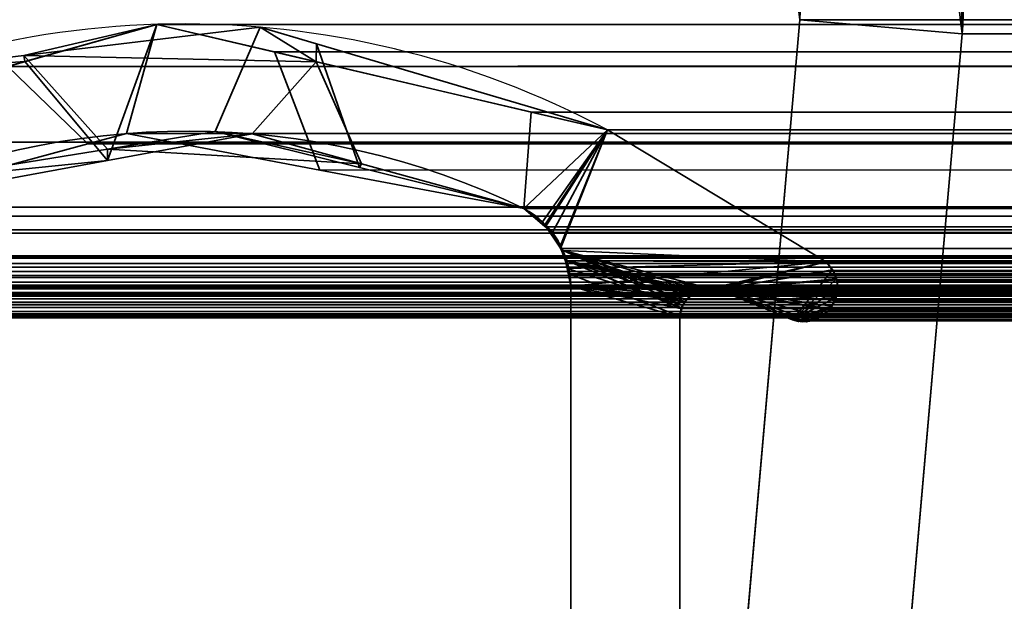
# Model space of a CAD drawing. Header units: millimetres. Extents: x -603 to 3703, y -115 to 193.
# Tile 86 of 256: x -409.07 to -400.01, y 8.93 to 14.28. Entities that reach past the tile are written whole.
import ezdxf

# ---------------------------------------------------------------- set-up
doc = ezdxf.new("R2010")
doc.units = ezdxf.units.MM
doc.layers.add('151', color=7, linetype='Continuous', true_color=0xffffff)

# ---------------------------------------------------------------- blocks, each defined once
blk = doc.blocks.new('UG_SURFACE_001')
at = {"layer": '151', "color": 252, "linetype": 'Continuous', "lineweight": 35}
for points in [[(603, -18, 2212.25), (603, 174.4, 2212.25), (-603, 174.4, 2212.25), (-603, -18, 2212.25)], [(-453, -18, 2062.2499), (-453, 174.4, 2062.2499), (453, 174.4, 2062.2499), (453, -18, 2062.2499)]]:
    blk.add_3dface(points, dxfattribs=at)
blk = doc.blocks.new('UG_SURFACE_004')
at = {"layer": '151', "color": 252, "linetype": 'Continuous', "lineweight": 35}
for points in [[(-401.8933, 14.2823, -8.75), (-401.9712, 14.9279, -8.75), (-400.5508, 15.41, -8.75), (-400.3991, 14.1516, -8.75)], [(-400.4095, 14.7887, 2009.6595), (-400.3991, 14.1516, -8.75), (-400.5508, 15.41, -8.75)], [(-401.9712, 14.9279, -8.75), (-401.8933, 14.2823, -8.75), (-401.8933, 14.2823, 2011.1434)], [(-401.8933, 14.2823, 2011.1434), (-401.8987, 14.6091, 2011.1487), (-401.9712, 14.9279, -8.75)], [(-400.3991, 14.1516, 2009.649), (-400.4095, 14.7887, 2009.6595), (-401.8987, 14.6091, 2011.1487), (-401.8933, 14.2823, 2011.1434)], [(-400.4095, 14.7887, 2009.6595), (-400.3991, 14.1516, 2009.649), (-400.3991, 14.1516, -8.75)], [(-401.8933, 14.2823, 2011.1434), (-401.8933, 14.2823, -8.75), (-402.4915, 7.4461, -8.75), (-402.4915, 7.4461, 2011.7414)], [(-400.9971, 7.3154, 2010.2472), (-400.3991, 14.1516, 2009.649), (-401.8933, 14.2823, 2011.1434), (-402.4915, 7.4461, 2011.7414)], [(-402.4915, 7.4461, -8.75), (-401.8933, 14.2823, -8.75), (-400.3991, 14.1516, -8.75), (-400.9971, 7.3154, -8.75)], [(-400.3991, 14.1516, 2009.649), (-400.9971, 7.3154, 2010.2472), (-400.9971, 7.3154, -8.75), (-400.3991, 14.1516, -8.75)]]:
    blk.add_3dface(points, dxfattribs=at)
blk = doc.blocks.new('UG_SURFACE_009')
at = {"layer": '151', "color": 252, "linetype": 'Continuous', "lineweight": 35}
for points in [[(-401.8933, 14.2823, 2011.1434), (-401.8987, 14.6091, 2011.1487), (-400.4095, 14.7887, 2009.6595), (-400.3991, 14.1516, 2009.649)], [(400.4095, 14.7887, 2009.6595), (-400.3991, 14.1516, 2009.649), (-400.4095, 14.7887, 2009.6595)], [(400.4095, 14.7887, 2009.6595), (400.3991, 14.1516, 2009.649), (-400.3991, 14.1516, 2009.649)], [(-401.8987, 14.6091, 2011.1487), (401.8933, 14.2823, 2011.1434), (401.8987, 14.6091, 2011.1487)], [(-401.8987, 14.6091, 2011.1487), (-401.8933, 14.2823, 2011.1434), (401.8933, 14.2823, 2011.1434)], [(-414.5, -29.92, 2023.7501), (414.5, -29.92, 2023.7501), (414.5, 14.42, 2023.7501), (-414.5, 14.42, 2023.7501)], [(-413, -29.92, 2022.2499), (-413, 14.42, 2022.2499), (413, 14.42, 2022.2499), (413, -29.92, 2022.2499)], [(-401.8933, 14.2823, 2011.1434), (-402.4915, 7.4461, 2011.7414), (402.4915, 7.4461, 2011.7414), (401.8933, 14.2823, 2011.1434)], [(-402.4915, 7.4461, 2011.7414), (-401.8933, 14.2823, 2011.1434), (-400.3991, 14.1516, 2009.649), (-400.9971, 7.3154, 2010.2472)], [(-400.3991, 14.1516, 2009.649), (400.3991, 14.1516, 2009.649), (400.9971, 7.3154, 2010.2472), (-400.9971, 7.3154, 2010.2472)]]:
    blk.add_3dface(points, dxfattribs=at)
blk = doc.blocks.new('UG_SURFACE_046')
at = {"layer": '151', "color": 7, "linetype": 'Continuous', "lineweight": 35}
for points in [[(-409.033, 13.9521, -8.75), (-407.8079, 14.2393, 2017.0579), (-406.343, 13.8955, 2015.5931)], [(-409.033, 13.9521, -8.75), (-409.022, 13.897, 2018.2719), (-407.8079, 14.2393, 2017.0579)], [(-407.8079, 14.2393, 2017.0579), (-409.022, 13.897, 2018.2719), (-408.2617, 12.9862, 2017.5116)], [(-408.2617, 12.9862, 2017.5116), (-406.9324, 13.231, 2016.1824), (-406.343, 13.8955, 2015.5931), (-407.8079, 14.2393, 2017.0579)], [(-406.343, 13.8955, 2015.5931), (-406.8591, 14.2136, -8.75), (-409.033, 13.9521, -8.75)], [(-409.033, 13.9521, -8.75), (-406.8591, 14.2136, -8.75), (-407.2734, 13.2515, -8.75), (-408.2625, 13.0907, -8.75)], [(-405.9454, 12.9202, -8.75), (-407.2734, 13.2515, -8.75), (-406.8591, 14.2136, -8.75), (-406.3397, 14.0597, -8.75)], [(-406.343, 13.8955, 2015.5931), (-406.3397, 14.0597, -8.75), (-406.8591, 14.2136, -8.75)], [(-406.3397, 14.0597, -8.75), (-406.343, 13.8955, 2015.5931), (-403.663, 13.2666, 2012.913)], [(-403.663, 13.2666, 2012.913), (-403.663, 13.2666, -8.75), (-406.3397, 14.0597, -8.75)], [(-406.3397, 14.0597, -8.75), (-403.663, 13.2666, -8.75), (-404.4322, 12.5427, -8.75), (-405.9454, 12.9202, -8.75)], [(-409.022, 13.897, 2018.2719), (-409.033, 13.9521, -8.75), (-410.1855, 13.8135, -8.75)], [(-408.2625, 13.0907, -8.75), (-410.0095, 12.8066, -8.75), (-410.1855, 13.8135, -8.75), (-409.033, 13.9521, -8.75)], [(-411.652, 13.1555, -8.75), (-411.652, 13.1555, 2020.9019), (-409.022, 13.897, 2018.2719)], [(-409.022, 13.897, 2018.2719), (-410.1855, 13.8135, -8.75), (-411.652, 13.1555, -8.75)], [(-409.022, 13.897, 2018.2719), (-411.652, 13.1555, 2020.9019), (-410.595, 12.5565, 2019.845), (-408.2617, 12.9862, 2017.5116)], [(-406.343, 13.8955, 2015.5931), (-406.9324, 13.231, 2016.1824), (-405.9243, 12.9535, 2015.1744)], [(-405.9243, 12.9535, 2015.1744), (-404.4322, 12.5427, 2013.6821), (-403.663, 13.2666, 2012.913), (-406.343, 13.8955, 2015.5931)], [(-408.2625, 13.0907, -8.75), (-407.2734, 13.2515, -8.75), (-405.9243, 12.9535, 2015.1744)], [(-405.9243, 12.9535, 2015.1744), (-406.9324, 13.231, 2016.1824), (-408.2625, 13.0907, -8.75)], [(-406.9324, 13.231, 2016.1824), (-408.2617, 12.9862, 2017.5116), (-408.2625, 13.0907, -8.75)], [(-407.2734, 13.2515, -8.75), (-405.9454, 12.9202, -8.75), (-405.9243, 12.9535, 2015.1744)], [(-404.2607, 12.4215, -8.75), (-404.4322, 12.5427, -8.75), (-403.663, 13.2666, -8.75)], [(-403.663, 13.2666, 2012.913), (-404.4322, 12.5427, 2013.6821), (-404.2403, 12.3814, 2013.4904)], [(-404.2396, 12.3921, -8.75), (-404.2607, 12.4215, -8.75), (-403.663, 13.2666, -8.75)], [(-404.2403, 12.3814, 2013.4904), (-404.1691, 12.3216, 2013.4192), (-403.663, 13.2666, 2012.913)], [(-404.0977, 12.1942, -8.75), (-404.2396, 12.3921, -8.75), (-403.663, 13.2666, -8.75)], [(-403.663, 13.2666, 2012.913), (-404.1691, 12.3216, 2013.4192), (-404.1008, 12.1889, 2013.3507)], [(-404.1008, 12.1889, 2013.3507), (-404.0347, 12.0607, 2013.2847), (-401.6499, 12.0514, 2010.9), (-403.663, 13.2666, 2012.913)], [(-403.663, 13.2666, -8.75), (-401.6499, 12.0514, -8.75), (-404.07, 12.1557, -8.75), (-404.0977, 12.1942, -8.75)], [(-403.663, 13.2666, 2012.913), (-401.6499, 12.0514, 2010.9), (-401.6499, 12.0514, -8.75), (-403.663, 13.2666, -8.75)], [(-410.0095, 12.8066, -8.75), (-408.2625, 13.0907, -8.75), (-408.2617, 12.9862, 2017.5116)], [(-408.2617, 12.9862, 2017.5116), (-410.595, 12.5565, 2019.845), (-410.0095, 12.8066, -8.75)], [(-404.4322, 12.5427, 2013.6821), (-405.9243, 12.9535, 2015.1744), (-405.9454, 12.9202, -8.75)], [(-405.9454, 12.9202, -8.75), (-404.4322, 12.5427, -8.75), (-404.4322, 12.5427, 2013.6821)], [(-404.4322, 12.5427, -8.75), (-404.2607, 12.4215, -8.75), (-404.2403, 12.3814, 2013.4904)], [(-404.2403, 12.3814, 2013.4904), (-404.4322, 12.5427, 2013.6821), (-404.4322, 12.5427, -8.75)], [(-404.2607, 12.4215, -8.75), (-404.2396, 12.3921, -8.75), (-404.2403, 12.3814, 2013.4904)], [(-404.1691, 12.3216, 2013.4192), (-404.2403, 12.3814, 2013.4904), (-404.2396, 12.3921, -8.75)], [(-404.2396, 12.3921, -8.75), (-404.0977, 12.1942, -8.75), (-404.1008, 12.1889, 2013.3507)], [(-404.1008, 12.1889, 2013.3507), (-404.1691, 12.3216, 2013.4192), (-404.2396, 12.3921, -8.75)], [(-404.0347, 12.0607, 2013.2847), (-404.1008, 12.1889, 2013.3507), (-404.0977, 12.1942, -8.75)], [(-404.0977, 12.1942, -8.75), (-404.07, 12.1557, -8.75), (-404.0244, 11.9915, 2013.2744)], [(-404.0244, 11.9915, 2013.2744), (-404.0347, 12.0607, 2013.2847), (-404.0977, 12.1942, -8.75)], [(-404.0346, 11.9898, -8.75), (-404.07, 12.1557, -8.75), (-402.9716, 11.6524, -8.75)], [(-404.07, 12.1557, -8.75), (-402.9121, 11.7338, -8.75), (-402.9472, 11.6857, -8.75)], [(-404.07, 12.1557, -8.75), (-402.8168, 11.7922, -8.75), (-402.8903, 11.7471, -8.75)], [(-404.07, 12.1557, -8.75), (-402.7161, 11.8082, -8.75), (-402.8121, 11.793, -8.75)], [(-402.8903, 11.7471, -8.75), (-402.9121, 11.7338, -8.75), (-404.07, 12.1557, -8.75)], [(-402.682, 11.8051, -8.75), (-402.7161, 11.8082, -8.75), (-404.07, 12.1557, -8.75), (-401.6499, 12.0514, -8.75)], [(-402.8121, 11.793, -8.75), (-402.8168, 11.7922, -8.75), (-404.07, 12.1557, -8.75)], [(-402.9472, 11.6857, -8.75), (-402.9716, 11.6524, -8.75), (-404.07, 12.1557, -8.75)], [(-404.07, 12.1557, -8.75), (-404.0346, 11.9898, -8.75), (-404.0244, 11.9915, 2013.2744)], [(-401.6499, 12.0514, 2010.9), (-404.0347, 12.0607, 2013.2847), (-404.0244, 11.9915, 2013.2744)], [(-404.0244, 11.9915, 2013.2744), (-404, 11.8277, 2013.2501), (-401.6499, 12.0514, 2010.9)], [(-402.8116, 11.7875, 2012.0616), (-402.7161, 11.8082, 2011.9662), (-401.6499, 12.0514, 2010.9), (-404, 11.8277, 2013.2501)], [(-401.6499, 12.0514, 2010.9), (-402.7161, 11.8082, 2011.9662), (-402.682, 11.8051, 2011.9321)], [(-401.6499, 12.0514, -8.75), (-402.6485, 11.798, -8.75), (-402.682, 11.8051, -8.75)], [(-402.682, 11.8051, 2011.9321), (-402.6485, 11.798, 2011.8985), (-401.6499, 12.0514, 2010.9)], [(-402.6485, 11.798, -8.75), (-401.6499, 12.0514, -8.75), (-401.5941, 11.9797, -8.75)], [(-401.5925, 11.9798, 2010.8426), (-401.6499, 12.0514, 2010.9), (-402.6485, 11.798, 2011.8985), (-401.96, 11.5173, 2011.21)], [(-401.6499, 12.0514, -8.75), (-401.6499, 12.0514, 2010.9), (-401.5925, 11.9798, 2010.8426)], [(-401.5925, 11.9798, 2010.8426), (-401.5941, 11.9797, -8.75), (-401.6499, 12.0514, -8.75)], [(-404, 11.8277, 2013.2501), (-404.0244, 11.9915, 2013.2744), (-404.0346, 11.9898, -8.75)], [(-402.9716, 11.6524, -8.75), (-402.9792, 11.6205, -8.75), (-404, 11.8277, -8.75), (-404.0346, 11.9898, -8.75)], [(-404.0346, 11.9898, -8.75), (-404, 11.8277, -8.75), (-404, 11.8277, 2013.2501)], [(-401.5941, 11.9797, -8.75), (-401.5783, 11.9593, -8.75), (-401.5608, 11.8953, -8.75), (-402.6485, 11.798, -8.75)], [(-401.96, 11.5173, 2011.21), (-401.5562, 11.8957, 2010.8061), (-401.5826, 11.9675, 2010.8325), (-401.5925, 11.9798, 2010.8426)], [(-401.5941, 11.9797, -8.75), (-401.5925, 11.9798, 2010.8426), (-401.5826, 11.9675, 2010.8325)], [(-401.5826, 11.9675, 2010.8325), (-401.5783, 11.9593, -8.75), (-401.5941, 11.9797, -8.75)], [(-401.5826, 11.9675, 2010.8325), (-401.5608, 11.8953, -8.75), (-401.5783, 11.9593, -8.75)], [(-401.5826, 11.9675, 2010.8325), (-401.5562, 11.8957, 2010.8061), (-401.5608, 11.8953, -8.75)], [(-401.5608, 11.8953, -8.75), (-401.5443, 11.835, -8.75), (-401.5473, 11.8107, -8.75), (-402.6485, 11.798, -8.75)], [(-401.546, 11.81, 2010.7961), (-401.5502, 11.8796, 2010.8001), (-401.5562, 11.8957, 2010.8061), (-401.96, 11.5173, 2011.21)], [(-401.5443, 11.835, -8.75), (-401.5608, 11.8953, -8.75), (-401.5562, 11.8957, 2010.8061)], [(-401.5443, 11.835, -8.75), (-401.5562, 11.8957, 2010.8061), (-401.5502, 11.8796, 2010.8001)], [(-401.5502, 11.8796, 2010.8001), (-401.5473, 11.8107, -8.75), (-401.5443, 11.835, -8.75)], [(-401.5502, 11.8796, 2010.8001), (-401.546, 11.81, 2010.7961), (-401.5473, 11.8107, -8.75)], [(-404, 5.7035, -8.75), (-404, 11.8277, -8.75), (-402.9979, 11.5427, -8.75), (-402.9979, 7.7467, -8.75)], [(-402.9792, 11.6205, -8.75), (-402.9979, 11.5427, -8.75), (-404, 11.8277, -8.75)], [(-404, 11.8277, 2013.2501), (-402.9979, 11.5427, 2012.2478), (-402.9839, 11.6216, 2012.234)], [(-402.9979, 7.7467, 2012.2478), (-402.9979, 11.5427, 2012.2478), (-404, 11.8277, 2013.2501), (-404, 5.7035, 2013.2501)], [(-402.9839, 11.6216, 2012.234), (-402.9838, 11.6222, 2012.2337), (-404, 11.8277, 2013.2501)], [(-404, 11.8277, 2013.2501), (-402.8453, 11.7801, 2012.0952), (-402.8116, 11.7875, 2012.0616)], [(-404, 11.8277, 2013.2501), (-402.9386, 11.705, 2012.1887), (-402.8899, 11.7442, 2012.1398)], [(-402.8899, 11.7442, 2012.1398), (-402.8453, 11.7801, 2012.0952), (-404, 11.8277, 2013.2501)], [(-404, 11.8277, 2013.2501), (-402.9838, 11.6222, 2012.2337), (-402.9489, 11.6862, 2012.1989)], [(-402.9489, 11.6862, 2012.1989), (-402.9386, 11.705, 2012.1887), (-404, 11.8277, 2013.2501)], [(-404, 11.8277, -8.75), (-404, 5.7035, -8.75), (-404, 5.7035, 2013.2501), (-404, 11.8277, 2013.2501)], [(-402.8903, 11.7471, -8.75), (-402.8168, 11.7922, -8.75), (-402.8116, 11.7875, 2012.0616)], [(-402.8116, 11.7875, 2012.0616), (-402.8453, 11.7801, 2012.0952), (-402.8903, 11.7471, -8.75)], [(-402.8453, 11.7801, 2012.0952), (-402.8899, 11.7442, 2012.1398), (-402.8903, 11.7471, -8.75)], [(-402.8168, 11.7922, -8.75), (-402.8121, 11.793, -8.75), (-402.8116, 11.7875, 2012.0616)], [(-402.8121, 11.793, -8.75), (-402.7161, 11.8082, -8.75), (-402.7161, 11.8082, 2011.9662)], [(-402.7161, 11.8082, 2011.9662), (-402.8116, 11.7875, 2012.0616), (-402.8121, 11.793, -8.75)], [(-402.7161, 11.8082, -8.75), (-402.682, 11.8051, -8.75), (-402.6485, 11.798, 2011.8985)], [(-402.6485, 11.798, 2011.8985), (-402.682, 11.8051, 2011.9321), (-402.7161, 11.8082, -8.75)], [(-402.682, 11.8051, 2011.9321), (-402.7161, 11.8082, 2011.9662), (-402.7161, 11.8082, -8.75)], [(-402.682, 11.8051, -8.75), (-402.6485, 11.798, -8.75), (-402.6485, 11.798, 2011.8985)], [(-401.5473, 11.8107, -8.75), (-401.558, 11.723, -8.75), (-402.6485, 11.798, -8.75)], [(-401.96, 11.5173, 2011.21), (-402.6485, 11.798, 2011.8985), (-402.6485, 11.798, -8.75), (-401.96, 11.5173, -8.75)], [(-402.6485, 11.798, -8.75), (-401.558, 11.723, -8.75), (-401.5583, 11.7207, -8.75), (-401.6014, 11.6444, -8.75)], [(-401.9026, 11.5103, -8.75), (-401.96, 11.5173, -8.75), (-402.6485, 11.798, -8.75), (-401.6014, 11.6444, -8.75)], [(-401.56, 11.724, 2010.8101), (-401.5448, 11.7899, 2010.7949), (-401.546, 11.81, 2010.7961), (-401.96, 11.5173, 2011.21)], [(-401.5448, 11.7899, 2010.7949), (-401.56, 11.724, 2010.8101), (-401.558, 11.723, -8.75)], [(-401.5448, 11.7899, 2010.7949), (-401.558, 11.723, -8.75), (-401.5473, 11.8107, -8.75)], [(-401.5473, 11.8107, -8.75), (-401.546, 11.81, 2010.7961), (-401.5448, 11.7899, 2010.7949)], [(-402.9386, 11.705, 2012.1887), (-402.9489, 11.6862, 2012.1989), (-402.9472, 11.6857, -8.75)], [(-402.9472, 11.6857, -8.75), (-402.9121, 11.7338, -8.75), (-402.8899, 11.7442, 2012.1398)], [(-402.8899, 11.7442, 2012.1398), (-402.9386, 11.705, 2012.1887), (-402.9472, 11.6857, -8.75)], [(-402.9121, 11.7338, -8.75), (-402.8903, 11.7471, -8.75), (-402.8899, 11.7442, 2012.1398)], [(-401.5992, 11.6452, 2010.8492), (-401.5656, 11.7002, 2010.8156), (-401.56, 11.724, 2010.8101), (-401.96, 11.5173, 2011.21)], [(-401.6014, 11.6444, -8.75), (-401.5583, 11.7207, -8.75), (-401.56, 11.724, 2010.8101)], [(-401.56, 11.724, 2010.8101), (-401.5656, 11.7002, 2010.8156), (-401.6014, 11.6444, -8.75)], [(-401.5656, 11.7002, 2010.8156), (-401.5992, 11.6452, 2010.8492), (-401.6014, 11.6444, -8.75)], [(-401.5583, 11.7207, -8.75), (-401.558, 11.723, -8.75), (-401.56, 11.724, 2010.8101)], [(-402.9979, 11.5427, -8.75), (-402.9792, 11.6205, -8.75), (-402.9839, 11.6216, 2012.234)], [(-402.9839, 11.6216, 2012.234), (-402.9979, 11.5427, 2012.2478), (-402.9979, 11.5427, -8.75)], [(-402.9838, 11.6222, 2012.2337), (-402.9839, 11.6216, 2012.234), (-402.9792, 11.6205, -8.75)], [(-402.9489, 11.6862, 2012.1989), (-402.9838, 11.6222, 2012.2337), (-402.9716, 11.6524, -8.75)], [(-402.9792, 11.6205, -8.75), (-402.9716, 11.6524, -8.75), (-402.9838, 11.6222, 2012.2337)], [(-402.9716, 11.6524, -8.75), (-402.9472, 11.6857, -8.75), (-402.9489, 11.6862, 2012.1989)], [(-401.5992, 11.6452, 2010.8492), (-401.96, 11.5173, 2011.21), (-401.9034, 11.5037, 2011.1535)], [(-401.9034, 11.5037, 2011.1535), (-401.9031, 11.5036, 2011.153), (-401.7981, 11.5184, 2011.0481), (-401.5992, 11.6452, 2010.8492)], [(-401.7987, 11.5113, -8.75), (-401.831, 11.5016, -8.75), (-401.9026, 11.5103, -8.75), (-401.6014, 11.6444, -8.75)], [(-401.7987, 11.5113, -8.75), (-401.6014, 11.6444, -8.75), (-401.6227, 11.6068, -8.75), (-401.7004, 11.5449, -8.75)], [(-401.7013, 11.5489, 2010.9513), (-401.6227, 11.6068, 2010.8726), (-401.5992, 11.6452, 2010.8492), (-401.7981, 11.5184, 2011.0481)], [(-401.6227, 11.6068, 2010.8726), (-401.7013, 11.5489, 2010.9513), (-401.7004, 11.5449, -8.75)], [(-401.7004, 11.5449, -8.75), (-401.6227, 11.6068, -8.75), (-401.6227, 11.6068, 2010.8726)], [(-401.6227, 11.6068, -8.75), (-401.6014, 11.6444, -8.75), (-401.5992, 11.6452, 2010.8492)], [(-401.5992, 11.6452, 2010.8492), (-401.6227, 11.6068, 2010.8726), (-401.6227, 11.6068, -8.75)], [(-402.9979, 11.5427, 2012.2478), (-402.9979, 7.7467, 2012.2478), (-402.9979, 7.7467, -8.75), (-402.9979, 11.5427, -8.75)], [(-401.96, 11.5173, -8.75), (-401.9026, 11.5103, -8.75), (-401.9034, 11.5037, 2011.1535)], [(-401.9034, 11.5037, 2011.1535), (-401.96, 11.5173, 2011.21), (-401.96, 11.5173, -8.75)], [(-401.9031, 11.5036, 2011.153), (-401.9034, 11.5037, 2011.1535), (-401.9026, 11.5103, -8.75)], [(-401.7981, 11.5184, 2011.0481), (-401.9031, 11.5036, 2011.153), (-401.9026, 11.5103, -8.75)], [(-401.9026, 11.5103, -8.75), (-401.831, 11.5016, -8.75), (-401.7981, 11.5184, 2011.0481)], [(-401.831, 11.5016, -8.75), (-401.7987, 11.5113, -8.75), (-401.7981, 11.5184, 2011.0481)], [(-401.7987, 11.5113, -8.75), (-401.7085, 11.5385, -8.75), (-401.7013, 11.5489, 2010.9513)], [(-401.7013, 11.5489, 2010.9513), (-401.7296, 11.528, 2010.9797), (-401.7987, 11.5113, -8.75)], [(-401.7004, 11.5449, -8.75), (-401.7085, 11.5385, -8.75), (-401.7987, 11.5113, -8.75)], [(-401.7296, 11.528, 2010.9797), (-401.7981, 11.5184, 2011.0481), (-401.7987, 11.5113, -8.75)], [(-401.7981, 11.5184, 2011.0481), (-401.7296, 11.528, 2010.9797), (-401.7013, 11.5489, 2010.9513)], [(-401.7085, 11.5385, -8.75), (-401.7004, 11.5449, -8.75), (-401.7013, 11.5489, 2010.9513)]]:
    blk.add_3dface(points, dxfattribs=at)
blk = doc.blocks.new('UG_SURFACE_047')
at = {"layer": '151', "color": 7, "linetype": 'Continuous', "lineweight": 35}
for points in [[(-409.1801, 13.8524, 2018.43), (-407.8079, 14.2393, 2017.0579), (-408.0881, 13.2339, 2017.338), (-408.4429, 13.138, 2017.6928)], [(-409.1801, 13.8524, 2018.43), (409.1801, 13.8524, 2018.43), (407.8079, 14.2393, 2017.0579)], [(-407.8079, 14.2393, 2017.0579), (-409.1801, 13.8524, 2018.43), (407.8079, 14.2393, 2017.0579)], [(-406.3101, 12.8978, 2015.5602), (-408.0881, 13.2339, 2017.338), (-407.8079, 14.2393, 2017.0579), (-406.7246, 13.9851, 2015.9745)], [(407.8079, 14.2393, 2017.0579), (406.7246, 13.9851, 2015.9745), (-406.7246, 13.9851, 2015.9745), (-407.8079, 14.2393, 2017.0579)], [(-406.7246, 13.9851, 2015.9745), (-404.3656, 13.4315, 2013.6156), (-404.4322, 12.5427, 2013.6821), (-406.3101, 12.8978, 2015.5602)], [(404.3656, 13.4315, 2013.6156), (-404.3656, 13.4315, 2013.6156), (-406.7246, 13.9851, 2015.9745), (406.7246, 13.9851, 2015.9745)], [(-408.4429, 13.138, 2017.6928), (-410.595, 12.5565, 2019.845), (-411.652, 13.1555, 2020.9019), (-409.1801, 13.8524, 2018.43)], [(409.1801, 13.8524, 2018.43), (-409.1801, 13.8524, 2018.43), (-411.652, 13.1555, 2020.9019), (411.652, 13.1555, 2020.9019)], [(-404.2326, 12.3749, 2013.4826), (-404.4322, 12.5427, 2013.6821), (-404.3656, 13.4315, 2013.6156), (-403.663, 13.2666, 2012.913)], [(403.663, 13.2666, 2012.913), (-403.663, 13.2666, 2012.913), (-404.3656, 13.4315, 2013.6156), (404.3656, 13.4315, 2013.6156)], [(406.9324, 13.231, 2016.1824), (-408.4429, 13.138, 2017.6928), (-408.0881, 13.2339, 2017.338)], [(406.9324, 13.231, 2016.1824), (408.4286, 12.9555, 2017.6785), (-408.4429, 13.138, 2017.6928)], [(-408.0881, 13.2339, 2017.338), (406.2989, 13.0566, 2015.5489), (406.9324, 13.231, 2016.1824)], [(-408.0881, 13.2339, 2017.338), (-406.3101, 12.8978, 2015.5602), (406.2989, 13.0566, 2015.5489)], [(-403.663, 13.2666, 2012.913), (-404.1691, 12.3216, 2013.4192), (-404.2326, 12.3749, 2013.4826)], [(-404.0937, 12.1752, 2013.3438), (-404.1691, 12.3216, 2013.4192), (-403.663, 13.2666, 2012.913)], [(-403.663, 13.2666, 2012.913), (-401.6499, 12.0514, 2010.9), (-404.0347, 12.0607, 2013.2847), (-404.0937, 12.1752, 2013.3438)], [(403.663, 13.2666, 2012.913), (401.6499, 12.0514, 2010.9), (-401.6499, 12.0514, 2010.9), (-403.663, 13.2666, 2012.913)], [(413.4445, 12.0875, 2022.6946), (411.652, 13.1555, 2020.9019), (-411.652, 13.1555, 2020.9019), (-413.4445, 12.0875, 2022.6946)], [(-410.595, 12.5565, 2019.845), (-408.4429, 13.138, 2017.6928), (408.4286, 12.9555, 2017.6785)], [(406.2989, 13.0566, 2015.5489), (-406.3101, 12.8978, 2015.5602), (-404.4322, 12.5427, 2013.6821)], [(-404.4322, 12.5427, 2013.6821), (404.4322, 12.5427, 2013.6821), (406.2989, 13.0566, 2015.5489)], [(408.4286, 12.9555, 2017.6785), (410.595, 12.5565, 2019.845), (-410.595, 12.5565, 2019.845)], [(-410.7077, 12.4722, 2019.9578), (-410.595, 12.5565, 2019.845), (410.595, 12.5565, 2019.845)], [(410.595, 12.5565, 2019.845), (410.605, 12.552, 2019.855), (-410.7077, 12.4722, 2019.9578)], [(410.605, 12.552, 2019.855), (410.7073, 12.4721, 2019.9573), (-410.7077, 12.4722, 2019.9578)], [(404.4322, 12.5427, 2013.6821), (-404.4322, 12.5427, 2013.6821), (-404.2326, 12.3749, 2013.4826), (404.2326, 12.3749, 2013.4826)], [(410.886, 12.3326, 2020.1359), (-410.8725, 12.3488, 2020.1225), (-410.7077, 12.4722, 2019.9578)], [(-410.7077, 12.4722, 2019.9578), (410.7073, 12.4721, 2019.9573), (410.886, 12.3326, 2020.1359)], [(410.886, 12.3326, 2020.1359), (-410.8901, 12.318, 2020.1402), (-410.8725, 12.3488, 2020.1225)], [(410.886, 12.3326, 2020.1359), (410.8926, 12.3208, 2020.1426), (-410.8901, 12.318, 2020.1402)], [(-410.8901, 12.318, 2020.1402), (410.8926, 12.3208, 2020.1426), (411.0107, 12.1085, 2020.2608)], [(404.1691, 12.3216, 2013.4192), (-404.2326, 12.3749, 2013.4826), (-404.1691, 12.3216, 2013.4192)], [(404.1691, 12.3216, 2013.4192), (404.2326, 12.3749, 2013.4826), (-404.2326, 12.3749, 2013.4826)], [(-404.1691, 12.3216, 2013.4192), (404.0937, 12.1752, 2013.3438), (404.1691, 12.3216, 2013.4192)], [(-404.1691, 12.3216, 2013.4192), (-404.0937, 12.1752, 2013.3438), (404.0937, 12.1752, 2013.3438)], [(411.0107, 12.1085, 2020.2608), (-411.0101, 12.1078, 2020.2601), (-410.8901, 12.318, 2020.1402)], [(404.0347, 12.0607, 2013.2847), (-404.0937, 12.1752, 2013.3438), (-404.0347, 12.0607, 2013.2847)], [(404.0347, 12.0607, 2013.2847), (404.0937, 12.1752, 2013.3438), (-404.0937, 12.1752, 2013.3438)], [(413.4445, 12.0875, 2022.6946), (-413.4445, 12.0875, 2022.6946), (-413.4978, 12.0368, 2022.7478), (413.4978, 12.0368, 2022.7478)], [(411.0184, 12.0946, 2020.2684), (-411.0615, 11.8663, 2020.3116), (-411.0196, 12.0912, 2020.2696)], [(411.0184, 12.0946, 2020.2684), (411.0615, 11.8663, 2020.3116), (-411.0615, 11.8663, 2020.3116)], [(411.0184, 12.0946, 2020.2684), (-411.0196, 12.0912, 2020.2696), (-411.0101, 12.1078, 2020.2601)], [(-411.0101, 12.1078, 2020.2601), (411.0107, 12.1085, 2020.2608), (411.0184, 12.0946, 2020.2684)], [(-404.0347, 12.0607, 2013.2847), (404.0171, 11.9423, 2013.267), (404.0347, 12.0607, 2013.2847)], [(-404.0347, 12.0607, 2013.2847), (-404.0171, 11.9423, 2013.267), (404.0171, 11.9423, 2013.267)], [(-404.0171, 11.9423, 2013.267), (-404.0347, 12.0607, 2013.2847), (-402.9838, 11.6222, 2012.2337), (-402.9963, 11.5516, 2012.2464)], [(-404.0347, 12.0607, 2013.2847), (-402.7161, 11.8082, 2011.9662), (-402.8019, 11.7896, 2012.0518)], [(-404.0347, 12.0607, 2013.2847), (-402.8453, 11.7801, 2012.0952), (-402.8748, 11.7564, 2012.1248)], [(-402.682, 11.8051, 2011.9321), (-402.7161, 11.8082, 2011.9662), (-404.0347, 12.0607, 2013.2847), (-401.6499, 12.0514, 2010.9)], [(-404.0347, 12.0607, 2013.2847), (-402.9386, 11.705, 2012.1887), (-402.9388, 11.7047, 2012.1887), (-402.9801, 11.6291, 2012.2302)], [(-402.8019, 11.7896, 2012.0518), (-402.8453, 11.7801, 2012.0952), (-404.0347, 12.0607, 2013.2847)], [(-402.8748, 11.7564, 2012.1248), (-402.9386, 11.705, 2012.1887), (-404.0347, 12.0607, 2013.2847)], [(-402.9801, 11.6291, 2012.2302), (-402.9838, 11.6222, 2012.2337), (-404.0347, 12.0607, 2013.2847)], [(-401.6499, 12.0514, 2010.9), (-402.6485, 11.798, 2011.8985), (-402.682, 11.8051, 2011.9321)], [(-402.6485, 11.798, 2011.8985), (-401.6499, 12.0514, 2010.9), (-401.5873, 11.9733, 2010.8373)], [(-401.5873, 11.9733, 2010.8373), (-401.6499, 12.0514, 2010.9), (401.6499, 12.0514, 2010.9)], [(401.6499, 12.0514, 2010.9), (401.5881, 11.972, 2010.838), (-401.5873, 11.9733, 2010.8373)], [(413.5506, 11.9642, 2022.8007), (-413.5506, 11.9642, 2022.8007), (-413.5682, 11.9257, 2022.8181), (413.5682, 11.9257, 2022.8181)], [(-413.5326, 12.0036, 2022.7826), (-413.5506, 11.9642, 2022.8007), (413.5506, 11.9642, 2022.8007)], [(413.5326, 12.0036, 2022.7826), (413.4978, 12.0368, 2022.7478), (-413.4978, 12.0368, 2022.7478), (-413.5326, 12.0036, 2022.7826)], [(-413.5326, 12.0036, 2022.7826), (413.5506, 11.9642, 2022.8007), (413.5326, 12.0036, 2022.7826)], [(-401.5873, 11.9733, 2010.8373), (-401.5826, 11.9675, 2010.8325), (-401.5528, 11.8865, 2010.8027), (-402.6485, 11.798, 2011.8985)], [(-401.5826, 11.9675, 2010.8325), (-401.5873, 11.9733, 2010.8373), (401.5881, 11.972, 2010.838)], [(-401.5826, 11.9675, 2010.8325), (401.5881, 11.972, 2010.838), (401.5783, 11.9593, 2010.8283)], [(401.5783, 11.9593, 2010.8283), (-401.5528, 11.8865, 2010.8027), (-401.5826, 11.9675, 2010.8325)], [(401.5783, 11.9593, 2010.8283), (401.5539, 11.8859, 2010.8039), (-401.5528, 11.8865, 2010.8027)], [(-413.5758, 11.9091, 2022.8257), (-413.5839, 11.838, 2022.8338), (413.5839, 11.838, 2022.8338)], [(413.5758, 11.9091, 2022.8257), (413.5682, 11.9257, 2022.8181), (-413.5682, 11.9257, 2022.8181), (-413.5758, 11.9091, 2022.8257)], [(-413.5758, 11.9091, 2022.8257), (413.5839, 11.838, 2022.8338), (413.5758, 11.9091, 2022.8257)], [(404.0171, 11.9423, 2013.267), (-404.0171, 11.9423, 2013.267), (-404, 11.8277, 2013.2501), (404, 11.8277, 2013.2501)], [(-402.9963, 11.5516, 2012.2464), (-402.9979, 11.5427, 2012.2478), (-404, 11.8277, 2013.2501), (-404.0171, 11.9423, 2013.267)], [(-401.5528, 11.8865, 2010.8027), (-401.5502, 11.8796, 2010.8001), (-401.5448, 11.7907, 2010.7949), (-402.6485, 11.798, 2011.8985)], [(-401.5502, 11.8796, 2010.8001), (-401.5528, 11.8865, 2010.8027), (401.5539, 11.8859, 2010.8039)], [(-401.5502, 11.8796, 2010.8001), (401.5539, 11.8859, 2010.8039), (401.5482, 11.8687, 2010.7982)], [(401.5482, 11.8687, 2010.7982), (-401.5448, 11.7907, 2010.7949), (-401.5502, 11.8796, 2010.8001)], [(401.5482, 11.8687, 2010.7982), (401.5464, 11.7907, 2010.7963), (-401.5448, 11.7907, 2010.7949)], [(413.5854, 11.8249, 2022.8353), (-413.5839, 11.838, 2022.8338), (-413.5854, 11.8249, 2022.8353)], [(-413.5854, 11.8249, 2022.8353), (-413.572, 11.7445, 2022.8219), (413.572, 11.7445, 2022.8219), (413.5854, 11.8249, 2022.8353)], [(413.5854, 11.8249, 2022.8353), (413.5839, 11.838, 2022.8338), (-413.5839, 11.838, 2022.8338)], [(412.3996, 11.8171, 2021.6496), (413.1971, 11.5484, 2022.4471), (-413.1971, 11.5484, 2022.4471), (-412.3996, 11.8171, 2021.6496)], [(412.3996, 11.8171, 2021.6496), (-412.3996, 11.8171, 2021.6496), (-412.3857, 11.8169, 2021.6358)], [(412.3439, 11.826, 2021.5938), (-412.3857, 11.8169, 2021.6358), (-412.3131, 11.8159, 2021.5631)], [(412.3439, 11.826, 2021.5938), (412.3856, 11.8193, 2021.6355), (-412.3857, 11.8169, 2021.6358)], [(-412.3857, 11.8169, 2021.6358), (412.3856, 11.8193, 2021.6355), (412.3996, 11.8171, 2021.6496)], [(-412.3131, 11.8159, 2021.5631), (412.3137, 11.8195, 2021.5638), (412.3439, 11.826, 2021.5938)], [(412.3137, 11.8195, 2021.5638), (-412.3131, 11.8159, 2021.5631), (-412.26, 11.8152, 2021.5101)], [(-412.26, 11.8152, 2021.5101), (412.2388, 11.8035, 2021.4889), (412.3137, 11.8195, 2021.5638)], [(-412.26, 11.8152, 2021.5101), (-412.2396, 11.8032, 2021.4896), (412.2388, 11.8035, 2021.4889)], [(412.2226, 11.8, 2021.4727), (412.2388, 11.8035, 2021.4889), (-412.2396, 11.8032, 2021.4896)], [(412.2042, 11.7898, 2021.4543), (-412.2396, 11.8032, 2021.4896), (-412.1823, 11.7697, 2021.4324)], [(412.2042, 11.7898, 2021.4543), (412.2226, 11.8, 2021.4727), (-412.2396, 11.8032, 2021.4896)], [(-412.1823, 11.7697, 2021.4324), (412.1832, 11.7696, 2021.4331), (412.2042, 11.7898, 2021.4543)], [(-411.0615, 6.7187, 2020.3116), (-411.0615, 11.8663, 2020.3116), (411.0615, 11.8663, 2020.3116), (411.0615, 6.7187, 2020.3116)], [(-404, 11.8277, 2013.2501), (-404, 5.7035, 2013.2501), (404, 5.7035, 2013.2501), (404, 11.8277, 2013.2501)], [(-404, 5.7035, 2013.2501), (-404, 11.8277, 2013.2501), (-402.9979, 11.5427, 2012.2478), (-402.9979, 7.7467, 2012.2478)], [(402.8453, 11.7801, 2012.0952), (-402.8748, 11.7564, 2012.1248), (-402.8453, 11.7801, 2012.0952)], [(402.8453, 11.7801, 2012.0952), (402.8748, 11.7564, 2012.1248), (-402.8748, 11.7564, 2012.1248)], [(-402.8453, 11.7801, 2012.0952), (-402.8019, 11.7896, 2012.0518), (402.8019, 11.7896, 2012.0518), (402.8453, 11.7801, 2012.0952)], [(402.8019, 11.7896, 2012.0518), (-402.8019, 11.7896, 2012.0518), (-402.7161, 11.8082, 2011.9662), (402.7161, 11.8082, 2011.9662)], [(402.682, 11.8051, 2011.9321), (-402.7161, 11.8082, 2011.9662), (-402.682, 11.8051, 2011.9321)], [(402.682, 11.8051, 2011.9321), (402.7161, 11.8082, 2011.9662), (-402.7161, 11.8082, 2011.9662)], [(-402.682, 11.8051, 2011.9321), (402.6485, 11.798, 2011.8985), (402.682, 11.8051, 2011.9321)], [(-402.682, 11.8051, 2011.9321), (-402.6485, 11.798, 2011.8985), (402.6485, 11.798, 2011.8985)], [(-402.6485, 11.798, 2011.8985), (-401.7021, 11.5516, 2010.952), (-401.7784, 11.5132, 2011.0283)], [(-401.7784, 11.5132, 2011.0283), (-401.7878, 11.5084, 2011.0378), (-401.8739, 11.5128, 2011.1239), (-402.6485, 11.798, 2011.8985)], [(-402.6485, 11.798, 2011.8985), (-401.6166, 11.6167, 2010.8666), (-401.6227, 11.6068, 2010.8726)], [(-402.6485, 11.798, 2011.8985), (-401.5448, 11.7907, 2010.7949), (-401.5448, 11.7899, 2010.7949), (-401.5656, 11.7002, 2010.8156)], [(-401.6227, 11.6068, 2010.8726), (-401.6545, 11.5755, 2010.9046), (-401.7021, 11.5516, 2010.952), (-402.6485, 11.798, 2011.8985)], [(-401.5656, 11.7002, 2010.8156), (-401.5684, 11.6955, 2010.8185), (-402.6485, 11.798, 2011.8985)], [(-401.5684, 11.6955, 2010.8185), (-401.6166, 11.6167, 2010.8666), (-402.6485, 11.798, 2011.8985)], [(-401.8739, 11.5128, 2011.1239), (-401.96, 11.5173, 2011.21), (-402.6485, 11.798, 2011.8985)], [(401.96, 11.5173, 2011.21), (402.6485, 11.798, 2011.8985), (-402.6485, 11.798, 2011.8985), (-401.96, 11.5173, 2011.21)], [(401.5461, 11.777, 2010.7961), (-401.5684, 11.6955, 2010.8185), (-401.5656, 11.7002, 2010.8156)], [(401.5461, 11.777, 2010.7961), (401.5689, 11.6953, 2010.819), (-401.5684, 11.6955, 2010.8185)], [(-401.5656, 11.7002, 2010.8156), (401.5464, 11.7907, 2010.7963), (401.5461, 11.777, 2010.7961)], [(-401.5656, 11.7002, 2010.8156), (-401.5448, 11.7899, 2010.7949), (401.5464, 11.7907, 2010.7963)], [(-401.5448, 11.7899, 2010.7949), (-401.5448, 11.7907, 2010.7949), (401.5464, 11.7907, 2010.7963)], [(413.572, 11.7445, 2022.8219), (-413.572, 11.7445, 2022.8219), (-413.5677, 11.736, 2022.8176), (413.5677, 11.736, 2022.8176)], [(413.5677, 11.736, 2022.8176), (-413.5677, 11.736, 2022.8176), (-413.5287, 11.6585, 2022.7787)], [(413.5287, 11.6585, 2022.7787), (413.5677, 11.736, 2022.8176), (-413.5287, 11.6585, 2022.7787)], [(412.1832, 11.7696, 2021.4331), (-412.1823, 11.7697, 2021.4324), (-412.1634, 11.7586, 2021.4133)], [(-412.1634, 11.7586, 2021.4133), (412.1262, 11.7148, 2021.3761), (412.1832, 11.7696, 2021.4331)], [(-412.1634, 11.7586, 2021.4133), (-412.1286, 11.7112, 2021.3785), (412.1262, 11.7148, 2021.3761)], [(412.1259, 11.7145, 2021.3759), (412.1262, 11.7148, 2021.3761), (-412.1286, 11.7112, 2021.3785)], [(412.1259, 11.7145, 2021.3759), (-412.1286, 11.7112, 2021.3785), (-412.1071, 11.6819, 2021.3571)], [(-412.1071, 11.6819, 2021.3571), (412.0888, 11.6334, 2021.3387), (412.1259, 11.7145, 2021.3759)], [(402.9801, 11.6291, 2012.2302), (-402.9801, 11.6291, 2012.2302), (-402.9388, 11.7047, 2012.1887), (402.9388, 11.7047, 2012.1887)], [(402.9388, 11.7047, 2012.1887), (-402.9388, 11.7047, 2012.1887), (-402.9386, 11.705, 2012.1887)], [(-402.9386, 11.705, 2012.1887), (-402.8748, 11.7564, 2012.1248), (402.8748, 11.7564, 2012.1248), (402.9386, 11.705, 2012.1887)], [(402.9386, 11.705, 2012.1887), (402.9388, 11.7047, 2012.1887), (-402.9386, 11.705, 2012.1887)], [(401.5713, 11.6865, 2010.8213), (-401.6166, 11.6167, 2010.8666), (-401.5684, 11.6955, 2010.8185)], [(401.5713, 11.6865, 2010.8213), (401.6164, 11.6165, 2010.8664), (-401.6166, 11.6167, 2010.8666)], [(-401.5684, 11.6955, 2010.8185), (401.5689, 11.6953, 2010.819), (401.5713, 11.6865, 2010.8213)], [(-413.5287, 11.6585, 2022.7787), (-413.5278, 11.6576, 2022.7778), (413.5278, 11.6576, 2022.7778), (413.5287, 11.6585, 2022.7787)], [(413.5278, 11.6576, 2022.7778), (-413.5278, 11.6576, 2022.7778), (-413.4589, 11.5964, 2022.7089), (413.4589, 11.5964, 2022.7089)], [(413.4589, 11.5964, 2022.7089), (-413.4589, 11.5964, 2022.7089), (-413.4325, 11.573, 2022.6824)], [(413.4325, 11.573, 2022.6824), (413.4589, 11.5964, 2022.7089), (-413.4325, 11.573, 2022.6824)], [(-412.1071, 11.6819, 2021.3571), (-412.0888, 11.6334, 2021.3387), (412.0888, 11.6334, 2021.3387)], [(412.0888, 7.3541, 2021.3387), (412.0888, 11.6334, 2021.3387), (-412.0888, 11.6334, 2021.3387), (-412.0888, 7.3541, 2021.3387)], [(402.9838, 11.6222, 2012.2337), (-402.9963, 11.5516, 2012.2464), (-402.9838, 11.6222, 2012.2337)], [(402.9838, 11.6222, 2012.2337), (402.9963, 11.5516, 2012.2464), (-402.9963, 11.5516, 2012.2464)], [(-402.9838, 11.6222, 2012.2337), (-402.9801, 11.6291, 2012.2302), (402.9801, 11.6291, 2012.2302), (402.9838, 11.6222, 2012.2337)], [(-401.6545, 11.5755, 2010.9046), (401.6227, 11.6068, 2010.8726), (401.7019, 11.5484, 2010.952)], [(-401.6545, 11.5755, 2010.9046), (-401.6227, 11.6068, 2010.8726), (401.6227, 11.6068, 2010.8726)], [(-401.6227, 11.6068, 2010.8726), (-401.6166, 11.6167, 2010.8666), (401.6164, 11.6165, 2010.8664)], [(401.6164, 11.6165, 2010.8664), (401.6227, 11.6068, 2010.8726), (-401.6227, 11.6068, 2010.8726)], [(413.4325, 11.573, 2022.6824), (-413.4325, 11.573, 2022.6824), (-413.4017, 11.558, 2022.6517)], [(413.4017, 11.558, 2022.6517), (413.4325, 11.573, 2022.6824), (-413.4017, 11.558, 2022.6517)], [(-413.4017, 11.558, 2022.6517), (-413.3787, 11.5549, 2022.6288), (413.3787, 11.5549, 2022.6288), (413.4017, 11.558, 2022.6517)], [(413.3787, 11.5549, 2022.6288), (-413.3787, 11.5549, 2022.6288), (-413.2904, 11.543, 2022.5403), (413.2904, 11.543, 2022.5403)], [(413.2478, 11.5372, 2022.4979), (-413.2904, 11.543, 2022.5403), (-413.2478, 11.5372, 2022.4979)], [(413.2478, 11.5372, 2022.4979), (413.2904, 11.543, 2022.5403), (-413.2904, 11.543, 2022.5403)], [(-413.2478, 11.5372, 2022.4979), (413.1971, 11.5484, 2022.4471), (413.2478, 11.5372, 2022.4979)], [(-413.2478, 11.5372, 2022.4979), (-413.1971, 11.5484, 2022.4471), (413.1971, 11.5484, 2022.4471)], [(402.9979, 11.5427, 2012.2478), (-402.9979, 11.5427, 2012.2478), (-402.9963, 11.5516, 2012.2464), (402.9963, 11.5516, 2012.2464)], [(402.9979, 11.5427, 2012.2478), (402.9979, 7.7467, 2012.2478), (-402.9979, 7.7467, 2012.2478), (-402.9979, 11.5427, 2012.2478)], [(-401.96, 11.5173, 2011.21), (-401.8739, 11.5128, 2011.1239), (401.8747, 11.5076, 2011.1246)], [(401.8747, 11.5076, 2011.1246), (401.9031, 11.5036, 2011.153), (-401.96, 11.5173, 2011.21)], [(401.9031, 11.5036, 2011.153), (401.96, 11.5173, 2011.21), (-401.96, 11.5173, 2011.21)], [(401.8747, 11.5076, 2011.1246), (-401.8739, 11.5128, 2011.1239), (-401.7878, 11.5084, 2011.0378)], [(-401.7878, 11.5084, 2011.0378), (401.7785, 11.5211, 2011.0285), (401.8747, 11.5076, 2011.1246)], [(-401.7878, 11.5084, 2011.0378), (-401.7784, 11.5132, 2011.0283), (401.7785, 11.5211, 2011.0285)], [(401.7296, 11.528, 2010.9797), (-401.7784, 11.5132, 2011.0283), (-401.7021, 11.5516, 2010.952)], [(401.7296, 11.528, 2010.9797), (401.7785, 11.5211, 2011.0285), (-401.7784, 11.5132, 2011.0283)], [(401.7019, 11.5484, 2010.952), (-401.7021, 11.5516, 2010.952), (-401.6545, 11.5755, 2010.9046)], [(-401.7021, 11.5516, 2010.952), (401.7019, 11.5484, 2010.952), (401.7296, 11.528, 2010.9797)]]:
    blk.add_3dface(points, dxfattribs=at)

msp = doc.modelspace()

# ---------------------------------------------------------------- linework, layer by layer
at = {"layer": '151', "linetype": 'Continuous', "lineweight": -3}
for p, q in [((-402.4914, 7.4461, -8.75), (-401.8933, 14.2823, -8.75)), ((-401.8933, 14.2823, 2011.1433), (-402.4914, 7.4461, 2011.7414)), ((-401.8933, 14.2823, 2011.1433), (-402.4914, 7.4461, 2011.7414)), ((-401.8933, 14.2823, 2011.1433), (-401.8933, 14.2823, -8.75)), ((401.8933, 14.2823, 2011.1433), (-401.8933, 14.2823, 2011.1433)), ((-400.3991, 14.1516, 2009.6491), (-400.9971, 7.3154, 2010.2471)), ((-400.3991, 14.1516, 2009.6491), (-400.9971, 7.3154, 2010.2471)), ((-400.9971, 7.3154, -8.75), (-400.3991, 14.1516, -8.75)), ((-400.3991, 14.1516, 2009.6491), (-400.3991, 14.1516, -8.75)), ((400.3991, 14.1516, 2009.6491), (-400.3991, 14.1516, 2009.6491)), ((-401.6499, 12.0514, 2010.8999), (-403.663, 13.2666, 2012.913)), ((403.663, 13.2666, 2012.913), (-403.663, 13.2666, 2012.913)), ((-403.663, 13.2666, 2012.913), (-401.6499, 12.0514, 2010.8999)), ((-403.663, 13.2666, 2012.913), (-403.663, 13.2666, -8.75)), ((-403.663, 13.2666, -8.75), (-401.6499, 12.0514, -8.75)), ((411.652, 13.1555, 2020.902), (-411.652, 13.1555, 2020.902)), ((-410.595, 12.5565, 2019.845), (410.595, 12.5565, 2019.845)), ((-404.4322, 12.5427, -8.75), (-404.4322, 12.5427, 2013.6822)), ((-404.4322, 12.5427, 2013.6822), (404.4322, 12.5427, 2013.6822)), ((413.4445, 12.0875, 2022.6945), (-413.4445, 12.0875, 2022.6945)), ((401.6499, 12.0514, 2010.8999), (-401.6499, 12.0514, 2010.8999)), ((-401.6499, 12.0514, 2010.8999), (-401.6499, 12.0514, -8.75)), ((412.3996, 11.8171, 2021.6496), (-412.3996, 11.8171, 2021.6496)), ((-411.0615, 11.8663, 2020.3115), (411.0615, 11.8663, 2020.3115)), ((-404, 11.8277, 2013.25), (404, 11.8277, 2013.25)), ((-404, 5.7035, 2013.25), (-404, 11.8277, 2013.25)), ((-404, 11.8277, -8.75), (-404, 5.7035, -8.75)), ((-404, 11.8277, -8.75), (-404, 11.8277, 2013.25)), ((-404, 5.7035, 2013.25), (-404, 11.8277, 2013.25)), ((402.7161, 11.8082, 2011.9661), (-402.7161, 11.8082, 2011.9661)), ((-402.7161, 11.8082, 2011.9661), (-402.7161, 11.8082, -8.75)), ((-401.96, 11.5173, 2011.21), (-402.6485, 11.798, 2011.8985)), ((-401.96, 11.5173, 2011.21), (-402.6485, 11.798, 2011.8985)), ((-401.96, 11.5173, -8.75), (-402.6485, 11.798, -8.75)), ((402.6485, 11.798, 2011.8985), (-402.6485, 11.798, 2011.8985)), ((-402.6485, 11.798, 2011.8985), (-402.6485, 11.798, -8.75)), ((413.572, 11.7445, 2022.822), (-413.572, 11.7445, 2022.822)), ((412.0888, 11.6334, 2021.3388), (-412.0888, 11.6334, 2021.3388)), ((401.6227, 11.6068, 2010.8727), (-401.6227, 11.6068, 2010.8727)), ((-401.6227, 11.6068, 2010.8727), (-401.6227, 11.6068, -8.75)), ((413.1971, 11.5484, 2022.4471), (-413.1971, 11.5484, 2022.4471)), ((-402.9979, 11.5427, -8.75), (-402.9979, 7.7467, -8.75)), ((-402.9979, 11.5427, 2012.2479), (-402.9979, 11.5427, -8.75)), ((-402.9979, 11.5427, 2012.2479), (-402.9979, 7.7467, 2012.2479)), ((402.9979, 11.5427, 2012.2479), (-402.9979, 11.5427, 2012.2479)), ((-402.9979, 11.5427, 2012.2479), (-402.9979, 7.7467, 2012.2479)), ((401.96, 11.5173, 2011.21), (-401.96, 11.5173, 2011.21)), ((-401.96, 11.5173, 2011.21), (-401.96, 11.5173, -8.75))]:
    msp.add_line(p, q, dxfattribs=at)
for radius in [3.08, 1.58]:
    msp.add_arc((-403.4673, 14.42, -8.75), radius, 355, 90, dxfattribs=at)
at = {"layer": '151', "linetype": 'Continuous', "lineweight": -3, "extrusion": (-0.707107, -6.12323e-17, -0.707107)}
for major_axis in [(-3.08, 0, 3.08), (-3.08, 0, 3.08), (-1.58, 0, 1.58)]:
    msp.add_ellipse((-403.4673, 14.42, 2012.7173), major_axis=major_axis, ratio=0.707107, start_param=1.570796, end_param=3.228859, dxfattribs=at)
at = {"layer": '151', "linetype": 'Continuous', "lineweight": -3}
for points in [[(-403.663, 13.2666, 2012.913), (-406.1674, 14.6068, 2015.4174), (-409.1854, 14.5654, 2018.4354), (-411.652, 13.1555, 2020.902)], [(-403.663, 13.2666, -8.75), (-406.1674, 14.6068, -8.75), (-409.1854, 14.5654, -8.75), (-411.652, 13.1555, -8.75)], [(-403.663, 13.2666, 2012.913), (-406.1674, 14.6068, 2015.4174), (-409.1854, 14.5654, 2018.4354), (-411.652, 13.1555, 2020.902)], [(-404.4322, 12.5427, 2013.6822), (-406.3766, 13.4889, 2015.6266), (-408.6467, 13.4942, 2017.8967), (-410.595, 12.5565, 2019.845)], [(-410.595, 12.5565, 2019.845), (-408.6467, 13.4942, 2017.8967), (-406.3766, 13.4889, 2015.6266), (-404.4322, 12.5427, 2013.6822)], [(-404.4322, 12.5427, -8.75), (-406.3766, 13.4889, -8.75), (-408.6467, 13.4942, -8.75), (-410.595, 12.5565, -8.75)], [(-404.4322, 12.5427, 2013.6822), (-404.1667, 12.4026, 2013.4167), (-404.0007, 12.1279, 2013.2507), (-404, 11.8277, 2013.25)], [(-404.4322, 12.5427, 2013.6822), (-404.1667, 12.4026, 2013.4167), (-404.0007, 12.1279, 2013.2507), (-404, 11.8277, 2013.25)], [(-404, 11.8277, -8.75), (-404.0007, 12.1279, -8.75), (-404.1667, 12.4026, -8.75), (-404.4322, 12.5427, -8.75)], [(-401.6227, 11.6068, -8.75), (-401.5076, 11.7374, -8.75), (-401.5197, 11.9364, -8.75), (-401.6499, 12.0514, -8.75)], [(-401.6227, 11.6068, 2010.8727), (-401.5076, 11.7374, 2010.7576), (-401.5197, 11.9364, 2010.7697), (-401.6499, 12.0514, 2010.8999)], [(-401.6227, 11.6068, 2010.8727), (-401.5076, 11.7374, 2010.7576), (-401.5197, 11.9364, 2010.7697), (-401.6499, 12.0514, 2010.8999)], [(-402.9979, 11.5427, -8.75), (-402.9936, 11.6939, -8.75), (-402.8673, 11.8125, -8.75), (-402.7161, 11.8082, -8.75)], [(-402.9979, 11.5427, 2012.2479), (-402.9936, 11.6939, 2012.2436), (-402.8673, 11.8125, 2012.1173), (-402.7161, 11.8082, 2011.9661)], [(-402.9979, 11.5427, 2012.2479), (-402.9936, 11.6939, 2012.2436), (-402.8673, 11.8125, 2012.1173), (-402.7161, 11.8082, 2011.9661)], [(-402.7161, 11.8082, -8.75), (-402.6931, 11.8075, -8.75), (-402.6708, 11.804, -8.75), (-402.6485, 11.798, -8.75)], [(-402.7161, 11.8082, 2011.9661), (-402.6931, 11.8075, 2011.9431), (-402.6708, 11.804, 2011.9208), (-402.6485, 11.798, 2011.8985)], [(-402.7161, 11.8082, 2011.9661), (-402.6931, 11.8075, 2011.9431), (-402.6708, 11.804, 2011.9208), (-402.6485, 11.798, 2011.8985)], [(-401.96, 11.5173, -8.75), (-401.8397, 11.4762, -8.75), (-401.7069, 11.5116, -8.75), (-401.6227, 11.6068, -8.75)], [(-401.96, 11.5173, 2011.21), (-401.8397, 11.4762, 2011.0897), (-401.7069, 11.5116, 2010.9569), (-401.6227, 11.6068, 2010.8727)], [(-401.6227, 11.6068, 2010.8727), (-401.7069, 11.5116, 2010.9569), (-401.8397, 11.4762, 2011.0897), (-401.96, 11.5173, 2011.21)]]:
    msp.add_open_spline(points, degree=3, dxfattribs=at)

# ---------------------------------------------------------------- block references
for name in ['UG_SURFACE_001', 'UG_SURFACE_004', 'UG_SURFACE_009', 'UG_SURFACE_046', 'UG_SURFACE_047']:
    msp.add_blockref(name, (0, 0), dxfattribs=at)

doc.saveas('drawing.dxf')
